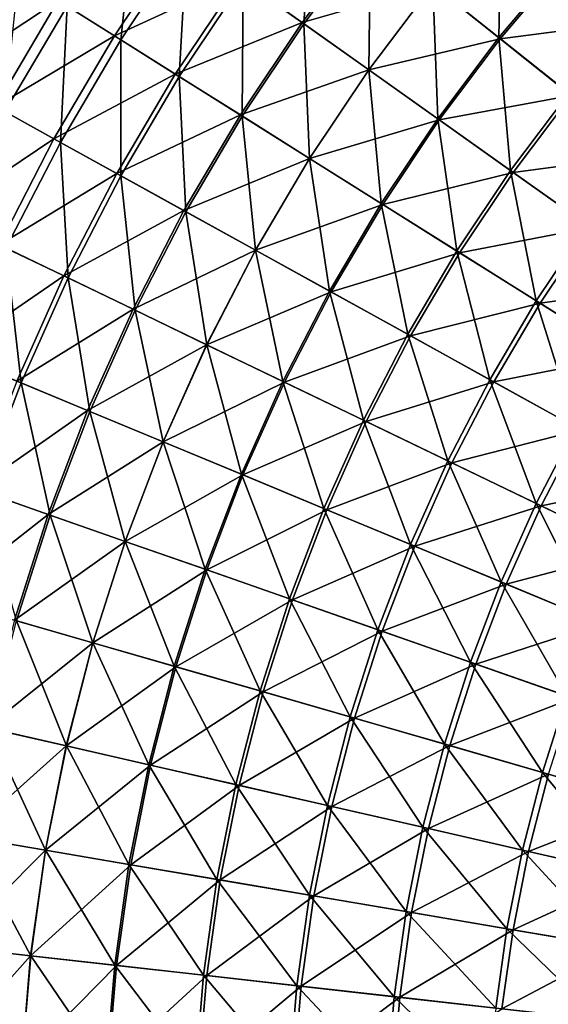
# Model space of a CAD drawing. Header units: millimetres. Extents: x -63 to 63, y -63 to 63.
# Tile 30 of 107: x -46 to -33, y 4 to 28. Entities that reach past the tile are written whole.
import ezdxf

# ---------------------------------------------------------------- set-up
doc = ezdxf.new("R2010")
doc.units = ezdxf.units.MM
doc.header["$LTSCALE"] = 106.095679
doc.layers.add('11', color=7, linetype='CONTINUOUS')
doc.layers.add('7', color=7, linetype='CONTINUOUS')

msp = doc.modelspace()

# ---------------------------------------------------------------- linework, layer by layer
at = {"layer": '11', "linetype": 'Continuous'}
for points in [[(-39.142, 31.214, -10.025), (-39.35, 27.92, -7.505), (-40.83, 28.971, -10.025), (-39.142, 31.214, -10.025)], [(-37.723, 30.083, -7.505), (-39.35, 27.92, -7.505), (-39.142, 31.214, -10.025), (-37.723, 30.083, -7.505)], [(-43.465, 30.84, -15.327), (-43.816, 27.531, -12.634), (-45.126, 28.355, -15.327), (-43.465, 30.84, -15.327)], [(-42.203, 29.945, -12.634), (-43.816, 27.531, -12.634), (-43.465, 30.84, -15.327), (-42.203, 29.945, -12.634)], [(-34.529, 30.857, -5.082), (-34.592, 27.586, -2.761), (-36.205, 28.872, -5.082), (-34.529, 30.857, -5.082)], [(-32.99, 29.482, -2.761), (-34.592, 27.586, -2.761), (-34.529, 30.857, -5.082), (-32.99, 29.482, -2.761)], [(-37.723, 30.083, -7.505), (-37.767, 26.797, -5.082), (-39.35, 27.92, -7.505), (-37.723, 30.083, -7.505)], [(-36.205, 28.872, -5.082), (-37.767, 26.797, -5.082), (-37.723, 30.083, -7.505), (-36.205, 28.872, -5.082)], [(-42.203, 29.945, -12.634), (-42.39, 26.636, -10.025), (-43.816, 27.531, -12.634), (-42.203, 29.945, -12.634)], [(-40.83, 28.971, -10.025), (-42.39, 26.636, -10.025), (-42.203, 29.945, -12.634), (-40.83, 28.971, -10.025)], [(-32.99, 29.482, -2.761), (-32.888, 26.227, -0.549), (-34.592, 27.586, -2.761), (-32.99, 29.482, -2.761)], [(-45.126, 28.355, -15.327), (-46.645, 25.78, -15.327), (-46.318, 29.103, -18.095), (-45.126, 28.355, -15.327)], [(-40.83, 28.971, -10.025), (-40.854, 25.67, -7.505), (-42.39, 26.636, -10.025), (-40.83, 28.971, -10.025)], [(-39.35, 27.92, -7.505), (-40.854, 25.67, -7.505), (-40.83, 28.971, -10.025), (-39.35, 27.92, -7.505)], [(-36.205, 28.872, -5.082), (-36.084, 25.603, -2.761), (-37.767, 26.797, -5.082), (-36.205, 28.872, -5.082)], [(-34.592, 27.586, -2.761), (-36.084, 25.603, -2.761), (-36.205, 28.872, -5.082), (-34.592, 27.586, -2.761)], [(-45.126, 28.355, -15.327), (-45.29, 25.031, -12.634), (-46.645, 25.78, -15.327), (-45.126, 28.355, -15.327)], [(-43.816, 27.531, -12.634), (-45.29, 25.031, -12.634), (-45.126, 28.355, -15.327), (-43.816, 27.531, -12.634)], [(-39.35, 27.92, -7.505), (-39.21, 24.637, -5.082), (-40.854, 25.67, -7.505), (-39.35, 27.92, -7.505)], [(-37.767, 26.797, -5.082), (-39.21, 24.637, -5.082), (-39.35, 27.92, -7.505), (-37.767, 26.797, -5.082)], [(-43.816, 27.531, -12.634), (-43.817, 24.217, -10.025), (-45.29, 25.031, -12.634), (-43.816, 27.531, -12.634)], [(-42.39, 26.636, -10.025), (-43.817, 24.217, -10.025), (-43.816, 27.531, -12.634), (-42.39, 26.636, -10.025)], [(-34.592, 27.586, -2.761), (-34.307, 24.342, -0.549), (-36.084, 25.603, -2.761), (-34.592, 27.586, -2.761)], [(-32.888, 26.227, -0.549), (-34.307, 24.342, -0.549), (-34.592, 27.586, -2.761), (-32.888, 26.227, -0.549)], [(-37.767, 26.797, -5.082), (-37.463, 23.539, -2.761), (-39.21, 24.637, -5.082), (-37.767, 26.797, -5.082)], [(-36.084, 25.603, -2.761), (-37.463, 23.539, -2.761), (-37.767, 26.797, -5.082), (-36.084, 25.603, -2.761)], [(-42.39, 26.636, -10.025), (-42.229, 23.339, -7.505), (-43.817, 24.217, -10.025), (-42.39, 26.636, -10.025)], [(-40.854, 25.67, -7.505), (-42.229, 23.339, -7.505), (-42.39, 26.636, -10.025), (-40.854, 25.67, -7.505)], [(-32.888, 26.227, -0.549), (-32.439, 23.017, 1.548), (-34.307, 24.342, -0.549), (-32.888, 26.227, -0.549)], [(-45.29, 25.031, -12.634), (-46.623, 22.452, -12.634), (-46.645, 25.78, -15.327), (-45.29, 25.031, -12.634)], [(-40.854, 25.67, -7.505), (-40.529, 22.4, -5.082), (-42.229, 23.339, -7.505), (-40.854, 25.67, -7.505)], [(-39.21, 24.637, -5.082), (-40.529, 22.4, -5.082), (-40.854, 25.67, -7.505), (-39.21, 24.637, -5.082)], [(-36.084, 25.603, -2.761), (-35.617, 22.38, -0.549), (-37.463, 23.539, -2.761), (-36.084, 25.603, -2.761)], [(-34.307, 24.342, -0.549), (-35.617, 22.38, -0.549), (-36.084, 25.603, -2.761), (-34.307, 24.342, -0.549)], [(-45.29, 25.031, -12.634), (-45.106, 21.722, -10.025), (-46.623, 22.452, -12.634), (-45.29, 25.031, -12.634)], [(-43.817, 24.217, -10.025), (-45.106, 21.722, -10.025), (-45.29, 25.031, -12.634), (-43.817, 24.217, -10.025)], [(-39.21, 24.637, -5.082), (-38.724, 21.402, -2.761), (-40.529, 22.4, -5.082), (-39.21, 24.637, -5.082)], [(-37.463, 23.539, -2.761), (-38.724, 21.402, -2.761), (-39.21, 24.637, -5.082), (-37.463, 23.539, -2.761)], [(-34.307, 24.342, -0.549), (-33.679, 21.162, 1.548), (-35.617, 22.38, -0.549), (-34.307, 24.342, -0.549)], [(-32.439, 23.017, 1.548), (-33.679, 21.162, 1.548), (-34.307, 24.342, -0.549), (-32.439, 23.017, 1.548)], [(-43.817, 24.217, -10.025), (-43.471, 20.934, -7.505), (-45.106, 21.722, -10.025), (-43.817, 24.217, -10.025)], [(-42.229, 23.339, -7.505), (-43.471, 20.934, -7.505), (-43.817, 24.217, -10.025), (-42.229, 23.339, -7.505)], [(-42.229, 23.339, -7.505), (-41.722, 20.092, -5.082), (-43.471, 20.934, -7.505), (-42.229, 23.339, -7.505)], [(-40.529, 22.4, -5.082), (-41.722, 20.092, -5.082), (-42.229, 23.339, -7.505), (-40.529, 22.4, -5.082)], [(-37.463, 23.539, -2.761), (-36.816, 20.348, -0.549), (-38.724, 21.402, -2.761), (-37.463, 23.539, -2.761)], [(-35.617, 22.38, -0.549), (-36.816, 20.348, -0.549), (-37.463, 23.539, -2.761), (-35.617, 22.38, -0.549)], [(-32.439, 23.017, 1.548), (-31.651, 19.888, 3.526), (-33.679, 21.162, 1.548), (-32.439, 23.017, 1.548)], [(-46.623, 22.452, -12.634), (-46.253, 19.159, -10.025), (-47.808, 19.803, -12.634), (-46.623, 22.452, -12.634)], [(-45.106, 21.722, -10.025), (-46.253, 19.159, -10.025), (-46.623, 22.452, -12.634), (-45.106, 21.722, -10.025)], [(-40.529, 22.4, -5.082), (-39.863, 19.197, -2.761), (-41.722, 20.092, -5.082), (-40.529, 22.4, -5.082)], [(-38.724, 21.402, -2.761), (-39.863, 19.197, -2.761), (-40.529, 22.4, -5.082), (-38.724, 21.402, -2.761)], [(-35.617, 22.38, -0.549), (-34.812, 19.24, 1.548), (-36.816, 20.348, -0.549), (-35.617, 22.38, -0.549)], [(-33.679, 21.162, 1.548), (-34.812, 19.24, 1.548), (-35.617, 22.38, -0.549), (-33.679, 21.162, 1.548)], [(-45.106, 21.722, -10.025), (-44.576, 18.464, -7.505), (-46.253, 19.159, -10.025), (-45.106, 21.722, -10.025)], [(-43.471, 20.934, -7.505), (-44.576, 18.464, -7.505), (-45.106, 21.722, -10.025), (-43.471, 20.934, -7.505)], [(-38.724, 21.402, -2.761), (-37.899, 18.251, -0.549), (-39.863, 19.197, -2.761), (-38.724, 21.402, -2.761)], [(-36.816, 20.348, -0.549), (-37.899, 18.251, -0.549), (-38.724, 21.402, -2.761), (-36.816, 20.348, -0.549)], [(-33.679, 21.162, 1.548), (-32.717, 18.082, 3.526), (-34.812, 19.24, 1.548), (-33.679, 21.162, 1.548)], [(-31.651, 19.888, 3.526), (-32.717, 18.082, 3.526), (-33.679, 21.162, 1.548), (-31.651, 19.888, 3.526)], [(-43.471, 20.934, -7.505), (-42.783, 17.721, -5.082), (-44.576, 18.464, -7.505), (-43.471, 20.934, -7.505)], [(-41.722, 20.092, -5.082), (-42.783, 17.721, -5.082), (-43.471, 20.934, -7.505), (-41.722, 20.092, -5.082)], [(-36.816, 20.348, -0.549), (-35.836, 17.258, 1.548), (-37.899, 18.251, -0.549), (-36.816, 20.348, -0.549)], [(-34.812, 19.24, 1.548), (-35.836, 17.258, 1.548), (-36.816, 20.348, -0.549), (-34.812, 19.24, 1.548)], [(-41.722, 20.092, -5.082), (-40.876, 16.932, -2.761), (-42.783, 17.721, -5.082), (-41.722, 20.092, -5.082)], [(-39.863, 19.197, -2.761), (-40.876, 16.932, -2.761), (-41.722, 20.092, -5.082), (-39.863, 19.197, -2.761)], [(-46.253, 19.159, -10.025), (-47.255, 16.535, -10.025), (-47.808, 19.803, -12.634), (-46.253, 19.159, -10.025)], [(-34.812, 19.24, 1.548), (-33.679, 16.219, 3.526), (-35.836, 17.258, 1.548), (-34.812, 19.24, 1.548)], [(-32.717, 18.082, 3.526), (-33.679, 16.219, 3.526), (-34.812, 19.24, 1.548), (-32.717, 18.082, 3.526)], [(-46.253, 19.159, -10.025), (-45.541, 15.936, -7.505), (-47.255, 16.535, -10.025), (-46.253, 19.159, -10.025)], [(-44.576, 18.464, -7.505), (-45.541, 15.936, -7.505), (-46.253, 19.159, -10.025), (-44.576, 18.464, -7.505)], [(-39.863, 19.197, -2.761), (-38.863, 16.098, -0.549), (-40.876, 16.932, -2.761), (-39.863, 19.197, -2.761)], [(-37.899, 18.251, -0.549), (-38.863, 16.098, -0.549), (-39.863, 19.197, -2.761), (-37.899, 18.251, -0.549)], [(-44.576, 18.464, -7.505), (-43.709, 15.294, -5.082), (-45.541, 15.936, -7.505), (-44.576, 18.464, -7.505)], [(-42.783, 17.721, -5.082), (-43.709, 15.294, -5.082), (-44.576, 18.464, -7.505), (-42.783, 17.721, -5.082)], [(-37.899, 18.251, -0.549), (-36.748, 15.221, 1.548), (-38.863, 16.098, -0.549), (-37.899, 18.251, -0.549)], [(-35.836, 17.258, 1.548), (-36.748, 15.221, 1.548), (-37.899, 18.251, -0.549), (-35.836, 17.258, 1.548)], [(-32.717, 18.082, 3.526), (-31.434, 15.138, 5.378), (-33.679, 16.219, 3.526), (-32.717, 18.082, 3.526)], [(-42.783, 17.721, -5.082), (-41.762, 14.613, -2.761), (-43.709, 15.294, -5.082), (-42.783, 17.721, -5.082)], [(-40.876, 16.932, -2.761), (-41.762, 14.613, -2.761), (-42.783, 17.721, -5.082), (-40.876, 16.932, -2.761)], [(-35.836, 17.258, 1.548), (-34.536, 14.305, 3.526), (-36.748, 15.221, 1.548), (-35.836, 17.258, 1.548)], [(-33.679, 16.219, 3.526), (-34.536, 14.305, 3.526), (-35.836, 17.258, 1.548), (-33.679, 16.219, 3.526)], [(-40.876, 16.932, -2.761), (-39.704, 13.893, -0.549), (-41.762, 14.613, -2.761), (-40.876, 16.932, -2.761)], [(-38.863, 16.098, -0.549), (-39.704, 13.893, -0.549), (-40.876, 16.932, -2.761), (-38.863, 16.098, -0.549)], [(-45.541, 15.936, -7.505), (-46.363, 13.357, -7.505), (-47.255, 16.535, -10.025), (-45.541, 15.936, -7.505)], [(-38.863, 16.098, -0.549), (-37.543, 13.137, 1.548), (-39.704, 13.893, -0.549), (-38.863, 16.098, -0.549)], [(-36.748, 15.221, 1.548), (-37.543, 13.137, 1.548), (-38.863, 16.098, -0.549), (-36.748, 15.221, 1.548)], [(-33.679, 16.219, 3.526), (-32.233, 13.351, 5.378), (-34.536, 14.305, 3.526), (-33.679, 16.219, 3.526)], [(-31.434, 15.138, 5.378), (-32.233, 13.351, 5.378), (-33.679, 16.219, 3.526), (-31.434, 15.138, 5.378)], [(-45.541, 15.936, -7.505), (-44.498, 12.82, -5.082), (-46.363, 13.357, -7.505), (-45.541, 15.936, -7.505)], [(-43.709, 15.294, -5.082), (-44.498, 12.82, -5.082), (-45.541, 15.936, -7.505), (-43.709, 15.294, -5.082)], [(-43.709, 15.294, -5.082), (-42.515, 12.248, -2.761), (-44.498, 12.82, -5.082), (-43.709, 15.294, -5.082)], [(-41.762, 14.613, -2.761), (-42.515, 12.248, -2.761), (-43.709, 15.294, -5.082), (-41.762, 14.613, -2.761)], [(-36.748, 15.221, 1.548), (-35.283, 12.346, 3.526), (-37.543, 13.137, 1.548), (-36.748, 15.221, 1.548)], [(-34.536, 14.305, 3.526), (-35.283, 12.346, 3.526), (-36.748, 15.221, 1.548), (-34.536, 14.305, 3.526)], [(-41.762, 14.613, -2.761), (-40.421, 11.645, -0.549), (-42.515, 12.248, -2.761), (-41.762, 14.613, -2.761)], [(-39.704, 13.893, -0.549), (-40.421, 11.645, -0.549), (-41.762, 14.613, -2.761), (-39.704, 13.893, -0.549)], [(-34.536, 14.305, 3.526), (-32.931, 11.523, 5.378), (-35.283, 12.346, 3.526), (-34.536, 14.305, 3.526)], [(-32.233, 13.351, 5.378), (-32.931, 11.523, 5.378), (-34.536, 14.305, 3.526), (-32.233, 13.351, 5.378)], [(-39.704, 13.893, -0.549), (-38.221, 11.011, 1.548), (-40.421, 11.645, -0.549), (-39.704, 13.893, -0.549)], [(-37.543, 13.137, 1.548), (-38.221, 11.011, 1.548), (-39.704, 13.893, -0.549), (-37.543, 13.137, 1.548)], [(-46.363, 13.357, -7.505), (-45.146, 10.304, -5.082), (-47.039, 10.736, -7.505), (-46.363, 13.357, -7.505)], [(-44.498, 12.82, -5.082), (-45.146, 10.304, -5.082), (-46.363, 13.357, -7.505), (-44.498, 12.82, -5.082)], [(-37.543, 13.137, 1.548), (-35.92, 10.348, 3.526), (-38.221, 11.011, 1.548), (-37.543, 13.137, 1.548)], [(-35.283, 12.346, 3.526), (-35.92, 10.348, 3.526), (-37.543, 13.137, 1.548), (-35.283, 12.346, 3.526)], [(-44.498, 12.82, -5.082), (-43.135, 9.845, -2.761), (-45.146, 10.304, -5.082), (-44.498, 12.82, -5.082)], [(-42.515, 12.248, -2.761), (-43.135, 9.845, -2.761), (-44.498, 12.82, -5.082), (-42.515, 12.248, -2.761)], [(-35.283, 12.346, 3.526), (-33.525, 9.658, 5.378), (-35.92, 10.348, 3.526), (-35.283, 12.346, 3.526)], [(-32.931, 11.523, 5.378), (-33.525, 9.658, 5.378), (-35.283, 12.346, 3.526), (-32.931, 11.523, 5.378)], [(-42.515, 12.248, -2.761), (-41.01, 9.36, -0.549), (-43.135, 9.845, -2.761), (-42.515, 12.248, -2.761)], [(-40.421, 11.645, -0.549), (-41.01, 9.36, -0.549), (-42.515, 12.248, -2.761), (-40.421, 11.645, -0.549)], [(-40.421, 11.645, -0.549), (-38.778, 8.851, 1.548), (-41.01, 9.36, -0.549), (-40.421, 11.645, -0.549)], [(-38.221, 11.011, 1.548), (-38.778, 8.851, 1.548), (-40.421, 11.645, -0.549), (-38.221, 11.011, 1.548)], [(-32.931, 11.523, 5.378), (-31.042, 8.943, 7.1), (-33.525, 9.658, 5.378), (-32.931, 11.523, 5.378)], [(-38.221, 11.011, 1.548), (-36.444, 8.318, 3.526), (-38.778, 8.851, 1.548), (-38.221, 11.011, 1.548)], [(-35.92, 10.348, 3.526), (-36.444, 8.318, 3.526), (-38.221, 11.011, 1.548), (-35.92, 10.348, 3.526)], [(-47.039, 10.736, -7.505), (-45.653, 7.757, -5.082), (-47.567, 8.082, -7.505), (-47.039, 10.736, -7.505)], [(-45.146, 10.304, -5.082), (-45.653, 7.757, -5.082), (-47.039, 10.736, -7.505), (-45.146, 10.304, -5.082)], [(-35.92, 10.348, 3.526), (-34.014, 7.763, 5.378), (-36.444, 8.318, 3.526), (-35.92, 10.348, 3.526)], [(-33.525, 9.658, 5.378), (-34.014, 7.763, 5.378), (-35.92, 10.348, 3.526), (-33.525, 9.658, 5.378)], [(-45.146, 10.304, -5.082), (-43.619, 7.411, -2.761), (-45.653, 7.757, -5.082), (-45.146, 10.304, -5.082)], [(-43.135, 9.845, -2.761), (-43.619, 7.411, -2.761), (-45.146, 10.304, -5.082), (-43.135, 9.845, -2.761)], [(-43.135, 9.845, -2.761), (-41.471, 7.046, -0.549), (-43.619, 7.411, -2.761), (-43.135, 9.845, -2.761)], [(-41.01, 9.36, -0.549), (-41.471, 7.046, -0.549), (-43.135, 9.845, -2.761), (-41.01, 9.36, -0.549)], [(-33.525, 9.658, 5.378), (-31.495, 7.188, 7.1), (-34.014, 7.763, 5.378), (-33.525, 9.658, 5.378)], [(-31.042, 8.943, 7.1), (-31.495, 7.188, 7.1), (-33.525, 9.658, 5.378), (-31.042, 8.943, 7.1)], [(-41.01, 9.36, -0.549), (-39.213, 6.663, 1.548), (-41.471, 7.046, -0.549), (-41.01, 9.36, -0.549)], [(-38.778, 8.851, 1.548), (-39.213, 6.663, 1.548), (-41.01, 9.36, -0.549), (-38.778, 8.851, 1.548)], [(-38.778, 8.851, 1.548), (-36.853, 6.262, 3.526), (-39.213, 6.663, 1.548), (-38.778, 8.851, 1.548)], [(-36.444, 8.318, 3.526), (-36.853, 6.262, 3.526), (-38.778, 8.851, 1.548), (-36.444, 8.318, 3.526)], [(-36.444, 8.318, 3.526), (-34.396, 5.844, 5.378), (-36.853, 6.262, 3.526), (-36.444, 8.318, 3.526)], [(-34.014, 7.763, 5.378), (-34.396, 5.844, 5.378), (-36.444, 8.318, 3.526), (-34.014, 7.763, 5.378)], [(-47.567, 8.082, -7.505), (-46.016, 5.185, -5.082), (-47.946, 5.402, -7.505), (-47.567, 8.082, -7.505)], [(-45.653, 7.757, -5.082), (-46.016, 5.185, -5.082), (-47.567, 8.082, -7.505), (-45.653, 7.757, -5.082)], [(-45.653, 7.757, -5.082), (-43.966, 4.954, -2.761), (-46.016, 5.185, -5.082), (-45.653, 7.757, -5.082)], [(-43.619, 7.411, -2.761), (-43.966, 4.954, -2.761), (-45.653, 7.757, -5.082), (-43.619, 7.411, -2.761)], [(-34.014, 7.763, 5.378), (-31.848, 5.411, 7.1), (-34.396, 5.844, 5.378), (-34.014, 7.763, 5.378)], [(-31.495, 7.188, 7.1), (-31.848, 5.411, 7.1), (-34.014, 7.763, 5.378), (-31.495, 7.188, 7.1)], [(-43.619, 7.411, -2.761), (-41.801, 4.71, -0.549), (-43.966, 4.954, -2.761), (-43.619, 7.411, -2.761)], [(-41.471, 7.046, -0.549), (-41.801, 4.71, -0.549), (-43.619, 7.411, -2.761), (-41.471, 7.046, -0.549)], [(-41.471, 7.046, -0.549), (-39.525, 4.453, 1.548), (-41.801, 4.71, -0.549), (-41.471, 7.046, -0.549)], [(-39.213, 6.663, 1.548), (-39.525, 4.453, 1.548), (-41.471, 7.046, -0.549), (-39.213, 6.663, 1.548)], [(-39.213, 6.663, 1.548), (-37.146, 4.185, 3.526), (-39.525, 4.453, 1.548), (-39.213, 6.663, 1.548)], [(-36.853, 6.262, 3.526), (-37.146, 4.185, 3.526), (-39.213, 6.663, 1.548), (-36.853, 6.262, 3.526)], [(-36.853, 6.262, 3.526), (-34.669, 3.906, 5.378), (-37.146, 4.185, 3.526), (-36.853, 6.262, 3.526)], [(-34.396, 5.844, 5.378), (-34.669, 3.906, 5.378), (-36.853, 6.262, 3.526), (-34.396, 5.844, 5.378)], [(-34.396, 5.844, 5.378), (-32.102, 3.617, 7.1), (-34.669, 3.906, 5.378), (-34.396, 5.844, 5.378)], [(-31.848, 5.411, 7.1), (-32.102, 3.617, 7.1), (-34.396, 5.844, 5.378), (-31.848, 5.411, 7.1)], [(-47.946, 5.402, -7.505), (-46.235, 2.596, -5.082), (-48.173, 2.705, -7.505), (-47.946, 5.402, -7.505)], [(-46.016, 5.185, -5.082), (-46.235, 2.596, -5.082), (-47.946, 5.402, -7.505), (-46.016, 5.185, -5.082)], [(-46.016, 5.185, -5.082), (-44.175, 2.481, -2.761), (-46.235, 2.596, -5.082), (-46.016, 5.185, -5.082)], [(-43.966, 4.954, -2.761), (-44.175, 2.481, -2.761), (-46.016, 5.185, -5.082), (-43.966, 4.954, -2.761)], [(-43.966, 4.954, -2.761), (-41.999, 2.359, -0.549), (-44.175, 2.481, -2.761), (-43.966, 4.954, -2.761)], [(-41.801, 4.71, -0.549), (-41.999, 2.359, -0.549), (-43.966, 4.954, -2.761), (-41.801, 4.71, -0.549)], [(-41.801, 4.71, -0.549), (-39.713, 2.23, 1.548), (-41.999, 2.359, -0.549), (-41.801, 4.71, -0.549)], [(-39.525, 4.453, 1.548), (-39.713, 2.23, 1.548), (-41.801, 4.71, -0.549), (-39.525, 4.453, 1.548)], [(-39.525, 4.453, 1.548), (-37.322, 2.096, 3.526), (-39.713, 2.23, 1.548), (-39.525, 4.453, 1.548)], [(-37.146, 4.185, 3.526), (-37.322, 2.096, 3.526), (-39.525, 4.453, 1.548), (-37.146, 4.185, 3.526)], [(-37.146, 4.185, 3.526), (-34.834, 1.956, 5.378), (-37.322, 2.096, 3.526), (-37.146, 4.185, 3.526)], [(-34.669, 3.906, 5.378), (-34.834, 1.956, 5.378), (-37.146, 4.185, 3.526), (-34.669, 3.906, 5.378)]]:
    msp.add_3dface(points, dxfattribs=at)
at = {"layer": '7', "linetype": 'Continuous'}
for points in [[(-43.971, 27.629, -10.119), (-42.353, 30.051, -10.119), (-45.346, 28.493, -12.735), (-43.971, 27.629, -10.119)], [(-43.971, 27.629, -10.119), (-40.924, 29.037, -7.586), (-42.353, 30.051, -10.119), (-43.971, 27.629, -10.119)], [(-39.394, 27.952, -5.143), (-37.765, 30.117, -5.143), (-40.924, 29.037, -7.586), (-39.394, 27.952, -5.143)], [(-39.394, 27.952, -5.143), (-36.206, 28.873, -2.797), (-37.765, 30.117, -5.143), (-39.394, 27.952, -5.143)], [(-34.558, 27.559, -0.552), (-32.958, 29.453, -0.552), (-36.206, 28.873, -2.797), (-34.558, 27.559, -0.552)], [(-34.558, 27.559, -0.552), (-31.305, 27.976, 1.586), (-32.958, 29.453, -0.552), (-34.558, 27.559, -0.552)], [(-48.179, 26.628, -15.428), (-45.346, 28.493, -12.735), (-46.61, 29.287, -15.428), (-48.179, 26.628, -15.428)], [(-42.488, 26.697, -7.586), (-40.924, 29.037, -7.586), (-43.971, 27.629, -10.119), (-42.488, 26.697, -7.586)], [(-42.488, 26.697, -7.586), (-39.394, 27.952, -5.143), (-40.924, 29.037, -7.586), (-42.488, 26.697, -7.586)], [(-37.768, 26.798, -2.797), (-36.206, 28.873, -2.797), (-39.394, 27.952, -5.143), (-37.768, 26.798, -2.797)], [(-37.768, 26.798, -2.797), (-34.558, 27.559, -0.552), (-36.206, 28.873, -2.797), (-37.768, 26.798, -2.797)], [(-46.873, 25.906, -12.735), (-45.346, 28.493, -12.735), (-48.179, 26.628, -15.428), (-46.873, 25.906, -12.735)], [(-46.873, 25.906, -12.735), (-43.971, 27.629, -10.119), (-45.346, 28.493, -12.735), (-46.873, 25.906, -12.735)], [(-40.9, 25.699, -5.143), (-39.394, 27.952, -5.143), (-42.488, 26.697, -7.586), (-40.9, 25.699, -5.143)], [(-40.9, 25.699, -5.143), (-37.768, 26.798, -2.797), (-39.394, 27.952, -5.143), (-40.9, 25.699, -5.143)], [(-32.825, 26.177, 1.586), (-31.305, 27.976, 1.586), (-34.558, 27.559, -0.552), (-32.825, 26.177, 1.586)], [(-45.451, 25.12, -10.119), (-43.971, 27.629, -10.119), (-46.873, 25.906, -12.735), (-45.451, 25.12, -10.119)], [(-45.451, 25.12, -10.119), (-42.488, 26.697, -7.586), (-43.971, 27.629, -10.119), (-45.451, 25.12, -10.119)], [(-36.049, 25.578, -0.552), (-34.558, 27.559, -0.552), (-37.768, 26.798, -2.797), (-36.049, 25.578, -0.552)], [(-36.049, 25.578, -0.552), (-32.825, 26.177, 1.586), (-34.558, 27.559, -0.552), (-36.049, 25.578, -0.552)], [(-43.918, 24.272, -7.586), (-42.488, 26.697, -7.586), (-45.451, 25.12, -10.119), (-43.918, 24.272, -7.586)], [(-43.918, 24.272, -7.586), (-40.9, 25.699, -5.143), (-42.488, 26.697, -7.586), (-43.918, 24.272, -7.586)], [(-39.211, 24.638, -2.797), (-37.768, 26.798, -2.797), (-40.9, 25.699, -5.143), (-39.211, 24.638, -2.797)], [(-39.211, 24.638, -2.797), (-36.049, 25.578, -0.552), (-37.768, 26.798, -2.797), (-39.211, 24.638, -2.797)], [(-34.241, 24.295, 1.586), (-32.825, 26.177, 1.586), (-36.049, 25.578, -0.552), (-34.241, 24.295, 1.586)], [(-34.241, 24.295, 1.586), (-31.011, 24.73, 3.611), (-32.825, 26.177, 1.586), (-34.241, 24.295, 1.586)], [(-48.252, 23.237, -12.735), (-45.451, 25.12, -10.119), (-46.873, 25.906, -12.735), (-48.252, 23.237, -12.735)], [(-42.276, 23.365, -5.143), (-40.9, 25.699, -5.143), (-43.918, 24.272, -7.586), (-42.276, 23.365, -5.143)], [(-42.276, 23.365, -5.143), (-39.211, 24.638, -2.797), (-40.9, 25.699, -5.143), (-42.276, 23.365, -5.143)], [(-37.426, 23.517, -0.552), (-36.049, 25.578, -0.552), (-39.211, 24.638, -2.797), (-37.426, 23.517, -0.552)], [(-37.426, 23.517, -0.552), (-34.241, 24.295, 1.586), (-36.049, 25.578, -0.552), (-37.426, 23.517, -0.552)], [(-46.788, 22.532, -10.119), (-45.451, 25.12, -10.119), (-48.252, 23.237, -12.735), (-46.788, 22.532, -10.119)], [(-46.788, 22.532, -10.119), (-43.918, 24.272, -7.586), (-45.451, 25.12, -10.119), (-46.788, 22.532, -10.119)], [(-40.531, 22.401, -2.797), (-39.211, 24.638, -2.797), (-42.276, 23.365, -5.143), (-40.531, 22.401, -2.797)], [(-40.531, 22.401, -2.797), (-37.426, 23.517, -0.552), (-39.211, 24.638, -2.797), (-40.531, 22.401, -2.797)], [(-32.349, 22.953, 3.611), (-31.011, 24.73, 3.611), (-34.241, 24.295, 1.586), (-32.349, 22.953, 3.611)], [(-45.21, 21.772, -7.586), (-43.918, 24.272, -7.586), (-46.788, 22.532, -10.119), (-45.21, 21.772, -7.586)], [(-45.21, 21.772, -7.586), (-42.276, 23.365, -5.143), (-43.918, 24.272, -7.586), (-45.21, 21.772, -7.586)], [(-35.549, 22.337, 1.586), (-34.241, 24.295, 1.586), (-37.426, 23.517, -0.552), (-35.549, 22.337, 1.586)], [(-35.549, 22.337, 1.586), (-32.349, 22.953, 3.611), (-34.241, 24.295, 1.586), (-35.549, 22.337, 1.586)], [(-43.52, 20.958, -5.143), (-42.276, 23.365, -5.143), (-45.21, 21.772, -7.586), (-43.52, 20.958, -5.143)], [(-43.52, 20.958, -5.143), (-40.531, 22.401, -2.797), (-42.276, 23.365, -5.143), (-43.52, 20.958, -5.143)], [(-38.686, 21.381, -0.552), (-37.426, 23.517, -0.552), (-40.531, 22.401, -2.797), (-38.686, 21.381, -0.552)], [(-38.686, 21.381, -0.552), (-35.549, 22.337, 1.586), (-37.426, 23.517, -0.552), (-38.686, 21.381, -0.552)], [(-33.585, 21.103, 3.611), (-32.349, 22.953, 3.611), (-35.549, 22.337, 1.586), (-33.585, 21.103, 3.611)], [(-33.585, 21.103, 3.611), (-30.377, 21.554, 5.518), (-32.349, 22.953, 3.611), (-33.585, 21.103, 3.611)], [(-47.978, 19.873, -10.119), (-45.21, 21.772, -7.586), (-46.788, 22.532, -10.119), (-47.978, 19.873, -10.119)], [(-41.723, 20.093, -2.797), (-40.531, 22.401, -2.797), (-43.52, 20.958, -5.143), (-41.723, 20.093, -2.797)], [(-41.723, 20.093, -2.797), (-38.686, 21.381, -0.552), (-40.531, 22.401, -2.797), (-41.723, 20.093, -2.797)], [(-36.746, 20.309, 1.586), (-35.549, 22.337, 1.586), (-38.686, 21.381, -0.552), (-36.746, 20.309, 1.586)], [(-36.746, 20.309, 1.586), (-33.585, 21.103, 3.611), (-35.549, 22.337, 1.586), (-36.746, 20.309, 1.586)], [(-46.359, 19.203, -7.586), (-45.21, 21.772, -7.586), (-47.978, 19.873, -10.119), (-46.359, 19.203, -7.586)], [(-46.359, 19.203, -7.586), (-43.52, 20.958, -5.143), (-45.21, 21.772, -7.586), (-46.359, 19.203, -7.586)], [(-31.538, 19.817, 5.518), (-30.377, 21.554, 5.518), (-33.585, 21.103, 3.611), (-31.538, 19.817, 5.518)], [(-39.824, 19.178, -0.552), (-38.686, 21.381, -0.552), (-41.723, 20.093, -2.797), (-39.824, 19.178, -0.552)], [(-39.824, 19.178, -0.552), (-36.746, 20.309, 1.586), (-38.686, 21.381, -0.552), (-39.824, 19.178, -0.552)], [(-44.627, 18.485, -5.143), (-43.52, 20.958, -5.143), (-46.359, 19.203, -7.586), (-44.627, 18.485, -5.143)], [(-44.627, 18.485, -5.143), (-41.723, 20.093, -2.797), (-43.52, 20.958, -5.143), (-44.627, 18.485, -5.143)], [(-34.715, 19.187, 3.611), (-33.585, 21.103, 3.611), (-36.746, 20.309, 1.586), (-34.715, 19.187, 3.611)], [(-34.715, 19.187, 3.611), (-31.538, 19.817, 5.518), (-33.585, 21.103, 3.611), (-34.715, 19.187, 3.611)], [(-37.827, 18.216, 1.586), (-36.746, 20.309, 1.586), (-39.824, 19.178, -0.552), (-37.827, 18.216, 1.586)], [(-37.827, 18.216, 1.586), (-34.715, 19.187, 3.611), (-36.746, 20.309, 1.586), (-37.827, 18.216, 1.586)], [(-42.784, 17.722, -2.797), (-41.723, 20.093, -2.797), (-44.627, 18.485, -5.143), (-42.784, 17.722, -2.797)], [(-42.784, 17.722, -2.797), (-39.824, 19.178, -0.552), (-41.723, 20.093, -2.797), (-42.784, 17.722, -2.797)], [(-32.599, 18.017, 5.518), (-31.538, 19.817, 5.518), (-34.715, 19.187, 3.611), (-32.599, 18.017, 5.518)], [(-47.363, 16.573, -7.586), (-44.627, 18.485, -5.143), (-46.359, 19.203, -7.586), (-47.363, 16.573, -7.586)], [(-40.837, 16.915, -0.552), (-39.824, 19.178, -0.552), (-42.784, 17.722, -2.797), (-40.837, 16.915, -0.552)], [(-40.837, 16.915, -0.552), (-37.827, 18.216, 1.586), (-39.824, 19.178, -0.552), (-40.837, 16.915, -0.552)], [(-35.737, 17.21, 3.611), (-34.715, 19.187, 3.611), (-37.827, 18.216, 1.586), (-35.737, 17.21, 3.611)], [(-35.737, 17.21, 3.611), (-32.599, 18.017, 5.518), (-34.715, 19.187, 3.611), (-35.737, 17.21, 3.611)], [(-45.593, 15.954, -5.143), (-44.627, 18.485, -5.143), (-47.363, 16.573, -7.586), (-45.593, 15.954, -5.143)], [(-45.593, 15.954, -5.143), (-42.784, 17.722, -2.797), (-44.627, 18.485, -5.143), (-45.593, 15.954, -5.143)], [(-38.789, 16.067, 1.586), (-37.827, 18.216, 1.586), (-40.837, 16.915, -0.552), (-38.789, 16.067, 1.586)], [(-38.789, 16.067, 1.586), (-35.737, 17.21, 3.611), (-37.827, 18.216, 1.586), (-38.789, 16.067, 1.586)], [(-33.558, 16.161, 5.518), (-32.599, 18.017, 5.518), (-35.737, 17.21, 3.611), (-33.558, 16.161, 5.518)], [(-33.558, 16.161, 5.518), (-30.403, 16.803, 7.304), (-32.599, 18.017, 5.518), (-33.558, 16.161, 5.518)], [(-43.711, 15.295, -2.797), (-42.784, 17.722, -2.797), (-45.593, 15.954, -5.143), (-43.711, 15.295, -2.797)], [(-43.711, 15.295, -2.797), (-40.837, 16.915, -0.552), (-42.784, 17.722, -2.797), (-43.711, 15.295, -2.797)], [(-36.645, 15.179, 3.611), (-35.737, 17.21, 3.611), (-38.789, 16.067, 1.586), (-36.645, 15.179, 3.611)], [(-36.645, 15.179, 3.611), (-33.558, 16.161, 5.518), (-35.737, 17.21, 3.611), (-36.645, 15.179, 3.611)], [(-41.721, 14.599, -0.552), (-40.837, 16.915, -0.552), (-43.711, 15.295, -2.797), (-41.721, 14.599, -0.552)], [(-41.721, 14.599, -0.552), (-38.789, 16.067, 1.586), (-40.837, 16.915, -0.552), (-41.721, 14.599, -0.552)], [(-31.298, 15.072, 7.304), (-30.403, 16.803, 7.304), (-33.558, 16.161, 5.518), (-31.298, 15.072, 7.304)], [(-48.218, 13.891, -7.586), (-45.593, 15.954, -5.143), (-47.363, 16.573, -7.586), (-48.218, 13.891, -7.586)], [(-34.412, 14.254, 5.518), (-33.558, 16.161, 5.518), (-36.645, 15.179, 3.611), (-34.412, 14.254, 5.518)], [(-34.412, 14.254, 5.518), (-31.298, 15.072, 7.304), (-33.558, 16.161, 5.518), (-34.412, 14.254, 5.518)], [(-46.416, 13.372, -5.143), (-45.593, 15.954, -5.143), (-48.218, 13.891, -7.586), (-46.416, 13.372, -5.143)], [(-46.416, 13.372, -5.143), (-43.711, 15.295, -2.797), (-45.593, 15.954, -5.143), (-46.416, 13.372, -5.143)], [(-39.629, 13.867, 1.586), (-38.789, 16.067, 1.586), (-41.721, 14.599, -0.552), (-39.629, 13.867, 1.586)], [(-39.629, 13.867, 1.586), (-36.645, 15.179, 3.611), (-38.789, 16.067, 1.586), (-39.629, 13.867, 1.586)], [(-44.499, 12.82, -2.797), (-43.711, 15.295, -2.797), (-46.416, 13.372, -5.143), (-44.499, 12.82, -2.797)], [(-44.499, 12.82, -2.797), (-41.721, 14.599, -0.552), (-43.711, 15.295, -2.797), (-44.499, 12.82, -2.797)], [(-37.439, 13.1, 3.611), (-36.645, 15.179, 3.611), (-39.629, 13.867, 1.586), (-37.439, 13.1, 3.611)], [(-37.439, 13.1, 3.611), (-34.412, 14.254, 5.518), (-36.645, 15.179, 3.611), (-37.439, 13.1, 3.611)], [(-32.094, 13.294, 7.304), (-31.298, 15.072, 7.304), (-34.412, 14.254, 5.518), (-32.094, 13.294, 7.304)], [(-42.474, 12.236, -0.552), (-41.721, 14.599, -0.552), (-44.499, 12.82, -2.797), (-42.474, 12.236, -0.552)], [(-42.474, 12.236, -0.552), (-39.629, 13.867, 1.586), (-41.721, 14.599, -0.552), (-42.474, 12.236, -0.552)], [(-35.157, 12.302, 5.518), (-34.412, 14.254, 5.518), (-37.439, 13.1, 3.611), (-35.157, 12.302, 5.518)], [(-35.157, 12.302, 5.518), (-32.094, 13.294, 7.304), (-34.412, 14.254, 5.518), (-35.157, 12.302, 5.518)], [(-40.344, 11.623, 1.586), (-39.629, 13.867, 1.586), (-42.474, 12.236, -0.552), (-40.344, 11.623, 1.586)], [(-40.344, 11.623, 1.586), (-37.439, 13.1, 3.611), (-39.629, 13.867, 1.586), (-40.344, 11.623, 1.586)], [(-47.092, 10.749, -5.143), (-44.499, 12.82, -2.797), (-46.416, 13.372, -5.143), (-47.092, 10.749, -5.143)], [(-32.789, 11.473, 7.304), (-32.094, 13.294, 7.304), (-35.157, 12.302, 5.518), (-32.789, 11.473, 7.304)], [(-38.114, 10.981, 3.611), (-37.439, 13.1, 3.611), (-40.344, 11.623, 1.586), (-38.114, 10.981, 3.611)], [(-38.114, 10.981, 3.611), (-35.157, 12.302, 5.518), (-37.439, 13.1, 3.611), (-38.114, 10.981, 3.611)], [(-45.148, 10.305, -2.797), (-44.499, 12.82, -2.797), (-47.092, 10.749, -5.143), (-45.148, 10.305, -2.797)], [(-45.148, 10.305, -2.797), (-42.474, 12.236, -0.552), (-44.499, 12.82, -2.797), (-45.148, 10.305, -2.797)], [(-35.791, 10.311, 5.518), (-35.157, 12.302, 5.518), (-38.114, 10.981, 3.611), (-35.791, 10.311, 5.518)], [(-35.791, 10.311, 5.518), (-32.789, 11.473, 7.304), (-35.157, 12.302, 5.518), (-35.791, 10.311, 5.518)], [(-43.093, 9.836, -0.552), (-42.474, 12.236, -0.552), (-45.148, 10.305, -2.797), (-43.093, 9.836, -0.552)], [(-43.093, 9.836, -0.552), (-40.344, 11.623, 1.586), (-42.474, 12.236, -0.552), (-43.093, 9.836, -0.552)], [(-40.932, 9.342, 1.586), (-40.344, 11.623, 1.586), (-43.093, 9.836, -0.552), (-40.932, 9.342, 1.586)], [(-40.932, 9.342, 1.586), (-38.114, 10.981, 3.611), (-40.344, 11.623, 1.586), (-40.932, 9.342, 1.586)], [(-33.38, 9.617, 7.304), (-32.789, 11.473, 7.304), (-35.791, 10.311, 5.518), (-33.38, 9.617, 7.304)], [(-38.67, 8.826, 3.611), (-38.114, 10.981, 3.611), (-40.932, 9.342, 1.586), (-38.67, 8.826, 3.611)], [(-38.67, 8.826, 3.611), (-35.791, 10.311, 5.518), (-38.114, 10.981, 3.611), (-38.67, 8.826, 3.611)], [(-47.621, 8.091, -5.143), (-45.148, 10.305, -2.797), (-47.092, 10.749, -5.143), (-47.621, 8.091, -5.143)], [(-45.655, 7.757, -2.797), (-45.148, 10.305, -2.797), (-47.621, 8.091, -5.143), (-45.655, 7.757, -2.797)], [(-45.655, 7.757, -2.797), (-43.093, 9.836, -0.552), (-45.148, 10.305, -2.797), (-45.655, 7.757, -2.797)], [(-36.313, 8.288, 5.518), (-35.791, 10.311, 5.518), (-38.67, 8.826, 3.611), (-36.313, 8.288, 5.518)], [(-36.313, 8.288, 5.518), (-33.38, 9.617, 7.304), (-35.791, 10.311, 5.518), (-36.313, 8.288, 5.518)], [(-43.577, 7.404, -0.552), (-43.093, 9.836, -0.552), (-45.655, 7.757, -2.797), (-43.577, 7.404, -0.552)], [(-43.577, 7.404, -0.552), (-40.932, 9.342, 1.586), (-43.093, 9.836, -0.552), (-43.577, 7.404, -0.552)], [(-33.867, 7.73, 7.304), (-33.38, 9.617, 7.304), (-36.313, 8.288, 5.518), (-33.867, 7.73, 7.304)], [(-33.867, 7.73, 7.304), (-30.887, 8.898, 8.963), (-33.38, 9.617, 7.304), (-33.867, 7.73, 7.304)], [(-41.391, 7.033, 1.586), (-40.932, 9.342, 1.586), (-43.577, 7.404, -0.552), (-41.391, 7.033, 1.586)], [(-41.391, 7.033, 1.586), (-38.67, 8.826, 3.611), (-40.932, 9.342, 1.586), (-41.391, 7.033, 1.586)], [(-31.337, 7.153, 8.963), (-30.887, 8.898, 8.963), (-33.867, 7.73, 7.304), (-31.337, 7.153, 8.963)], [(-39.104, 6.644, 3.611), (-38.67, 8.826, 3.611), (-41.391, 7.033, 1.586), (-39.104, 6.644, 3.611)], [(-39.104, 6.644, 3.611), (-36.313, 8.288, 5.518), (-38.67, 8.826, 3.611), (-39.104, 6.644, 3.611)], [(-36.721, 6.239, 5.518), (-36.313, 8.288, 5.518), (-39.104, 6.644, 3.611), (-36.721, 6.239, 5.518)], [(-36.721, 6.239, 5.518), (-33.867, 7.73, 7.304), (-36.313, 8.288, 5.518), (-36.721, 6.239, 5.518)], [(-48, 5.408, -5.143), (-45.655, 7.757, -2.797), (-47.621, 8.091, -5.143), (-48, 5.408, -5.143)], [(-46.018, 5.185, -2.797), (-45.655, 7.757, -2.797), (-48, 5.408, -5.143), (-46.018, 5.185, -2.797)], [(-46.018, 5.185, -2.797), (-43.577, 7.404, -0.552), (-45.655, 7.757, -2.797), (-46.018, 5.185, -2.797)], [(-34.247, 5.819, 7.304), (-33.867, 7.73, 7.304), (-36.721, 6.239, 5.518), (-34.247, 5.819, 7.304)], [(-34.247, 5.819, 7.304), (-31.337, 7.153, 8.963), (-33.867, 7.73, 7.304), (-34.247, 5.819, 7.304)], [(-43.923, 4.949, -0.552), (-43.577, 7.404, -0.552), (-46.018, 5.185, -2.797), (-43.923, 4.949, -0.552)], [(-43.923, 4.949, -0.552), (-41.391, 7.033, 1.586), (-43.577, 7.404, -0.552), (-43.923, 4.949, -0.552)], [(-41.721, 4.701, 1.586), (-41.391, 7.033, 1.586), (-43.923, 4.949, -0.552), (-41.721, 4.701, 1.586)], [(-41.721, 4.701, 1.586), (-39.104, 6.644, 3.611), (-41.391, 7.033, 1.586), (-41.721, 4.701, 1.586)], [(-31.689, 5.384, 8.963), (-31.337, 7.153, 8.963), (-34.247, 5.819, 7.304), (-31.689, 5.384, 8.963)], [(-39.415, 4.441, 3.611), (-39.104, 6.644, 3.611), (-41.721, 4.701, 1.586), (-39.415, 4.441, 3.611)], [(-39.415, 4.441, 3.611), (-36.721, 6.239, 5.518), (-39.104, 6.644, 3.611), (-39.415, 4.441, 3.611)], [(-37.013, 4.17, 5.518), (-36.721, 6.239, 5.518), (-39.415, 4.441, 3.611), (-37.013, 4.17, 5.518)], [(-37.013, 4.17, 5.518), (-34.247, 5.819, 7.304), (-36.721, 6.239, 5.518), (-37.013, 4.17, 5.518)], [(-34.52, 3.889, 7.304), (-34.247, 5.819, 7.304), (-37.013, 4.17, 5.518), (-34.52, 3.889, 7.304)], [(-34.52, 3.889, 7.304), (-31.689, 5.384, 8.963), (-34.247, 5.819, 7.304), (-34.52, 3.889, 7.304)], [(-48.228, 2.708, -5.143), (-46.018, 5.185, -2.797), (-48, 5.408, -5.143), (-48.228, 2.708, -5.143)], [(-31.941, 3.599, 8.963), (-31.689, 5.384, 8.963), (-34.52, 3.889, 7.304), (-31.941, 3.599, 8.963)], [(-46.236, 2.597, -2.797), (-46.018, 5.185, -2.797), (-48.228, 2.708, -5.143), (-46.236, 2.597, -2.797)], [(-46.236, 2.597, -2.797), (-43.923, 4.949, -0.552), (-46.018, 5.185, -2.797), (-46.236, 2.597, -2.797)], [(-44.132, 2.478, -0.552), (-43.923, 4.949, -0.552), (-46.236, 2.597, -2.797), (-44.132, 2.478, -0.552)], [(-44.132, 2.478, -0.552), (-41.721, 4.701, 1.586), (-43.923, 4.949, -0.552), (-44.132, 2.478, -0.552)], [(-41.919, 2.354, 1.586), (-41.721, 4.701, 1.586), (-44.132, 2.478, -0.552), (-41.919, 2.354, 1.586)], [(-41.919, 2.354, 1.586), (-39.415, 4.441, 3.611), (-41.721, 4.701, 1.586), (-41.919, 2.354, 1.586)], [(-39.602, 2.224, 3.611), (-39.415, 4.441, 3.611), (-41.919, 2.354, 1.586), (-39.602, 2.224, 3.611)], [(-39.602, 2.224, 3.611), (-37.013, 4.17, 5.518), (-39.415, 4.441, 3.611), (-39.602, 2.224, 3.611)], [(-37.188, 2.088, 5.518), (-37.013, 4.17, 5.518), (-39.602, 2.224, 3.611), (-37.188, 2.088, 5.518)], [(-37.188, 2.088, 5.518), (-34.52, 3.889, 7.304), (-37.013, 4.17, 5.518), (-37.188, 2.088, 5.518)]]:
    msp.add_3dface(points, dxfattribs=at)

doc.saveas('drawing.dxf')
